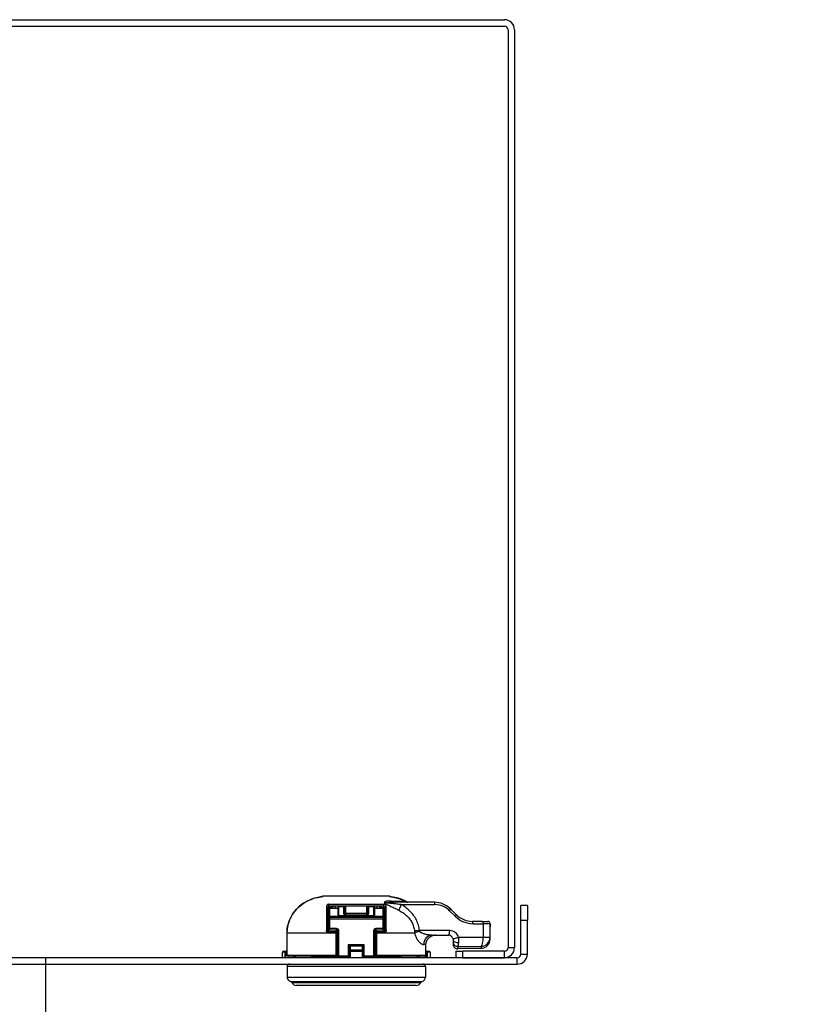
# Model space of a CAD drawing. Header units: inches. Extents: x 0 to 466, y -11 to 302.
# Tile 3 of 25: x 54 to 63, y 44 to 55. Entities that reach past the tile are written whole.
import ezdxf

# ---------------------------------------------------------------- set-up
doc = ezdxf.new("R2010")
doc.units = ezdxf.units.IN
doc.header["$LTSCALE"] = 27.900961
doc.header["$MEASUREMENT"] = 0
for name, color, linetype, lineweight in [('Symbols(ANSI)', 7, 'Continuous', 25), ('Visible Edges(ANSI)', 7, 'Continuous', 25), ('Visible Tangent Edges(ANSI)', 7, 'Continuous', 25)]:
    doc.layers.add(name, color=color, linetype=linetype, lineweight=lineweight)
doc.styles.add('Dimension-ANSI', font='arialbd.ttf')

# ---------------------------------------------------------------- blocks, each defined once
blk = doc.blocks.new('Datum Identifier4')
at = {"layer": 'Symbols(ANSI)', "color": 7, "linetype": 'Continuous', "lineweight": 25}
for p, q in [((1.93684, 1.4893), (1.93684, 1.58773)), ((1.93684, 1.4893), (1.93684, 1.47178)), ((1.93684, 1.47178), (1.93684, 1.28773))]:
    blk.add_line(p, q, dxfattribs=at)
at = {"layer": 'Symbols(ANSI)', "color": 7, "insert": (1.58646, 1.1637), "char_height": 0.12, "attachment_point": 7, "style": 'Dimension-ANSI'}
blk.add_mtext('BOTTOM', dxfattribs=at)

msp = doc.modelspace()

# ---------------------------------------------------------------- linework, layer by layer
at = {"layer": 'Visible Edges(ANSI)'}
for p, q in [((48.8205, 54.9671), (59.2591, 54.9671)), ((48.8205, 54.8937), (59.2591, 54.8937)), ((59.3005, 54.8524), (59.3005, 44.4138)), ((59.3738, 54.8524), (59.3738, 44.4138)), ((57.9503, 44.9989), (57.1961, 44.9989)), ((58.4624, 44.9293), (58.004, 44.9293)), ((57.252, 44.6246), (57.252, 44.8703)), ((57.2586, 44.8479), (57.2586, 44.7691)), ((57.882, 44.8834), (57.2652, 44.8834)), ((57.2717, 44.861), (57.3636, 44.861)), ((57.3636, 44.8834), (57.3636, 44.7884)), ((57.4423, 44.8124), (57.4423, 44.8834)), ((57.7048, 44.8834), (57.7048, 44.8124)), ((57.7836, 44.7884), (57.7836, 44.8834)), ((57.7836, 44.861), (57.8755, 44.861)), ((57.8886, 44.7691), (57.8886, 44.8479)), ((57.8952, 44.8703), (57.8952, 44.6246)), ((58.7113, 44.7891), (58.648, 44.8525)), ((59.5205, 44.8925), (59.4472, 44.8925)), ((59.4472, 44.7258), (59.4472, 44.8925)), ((59.5205, 44.8925), (59.5205, 44.7258)), ((57.2586, 44.7691), (57.2586, 44.7429)), ((57.2586, 44.7429), (57.2586, 44.6305)), ((57.8755, 44.756), (57.2717, 44.756)), ((57.3767, 44.7752), (57.7705, 44.7752)), ((57.8886, 44.7429), (57.8886, 44.7691)), ((57.8886, 44.6305), (57.8886, 44.7429)), ((59.0115, 44.7123), (58.8969, 44.7123)), ((59.0115, 44.7123), (59.0696, 44.7123)), ((59.4472, 44.3404), (59.4472, 44.7258)), ((59.5205, 44.3404), (59.5205, 44.7258)), ((56.7853, 44.5789), (56.7853, 44.3295)), ((57.2717, 44.6174), (57.3505, 44.6174)), ((57.357, 44.598), (57.357, 44.6077)), ((57.357, 44.5789), (57.357, 44.598)), ((57.357, 44.3295), (57.357, 44.5789)), ((57.3636, 44.6043), (57.3636, 44.3176)), ((57.7836, 44.3176), (57.7836, 44.6043)), ((57.7902, 44.6077), (57.7902, 44.598)), ((57.7902, 44.598), (57.7902, 44.5789)), ((57.7902, 44.5789), (57.7902, 44.3295)), ((57.7967, 44.6174), (57.8755, 44.6174)), ((59.0961, 44.5297), (59.0961, 44.6514)), ((58.4367, 44.5548), (58.6236, 44.5548)), ((58.6761, 44.5023), (58.6761, 44.4795)), ((58.6761, 44.4795), (58.6761, 44.4511)), ((59.0961, 44.5102), (59.0961, 44.5297)), ((56.7336, 44.2991), (56.7336, 44.3591)), ((56.746, 44.3722), (56.7731, 44.3736)), ((56.7853, 44.3743), (56.7731, 44.3736)), ((57.4948, 44.4183), (57.4948, 44.3733)), ((57.4948, 44.3733), (57.4948, 44.2991)), ((57.6523, 44.3733), (57.6523, 44.4183)), ((57.6523, 44.2991), (57.6523, 44.3733)), ((58.3671, 44.3295), (58.3671, 44.4498)), ((58.374, 44.3736), (58.3671, 44.374)), ((58.374, 44.3736), (58.4012, 44.3722)), ((58.4136, 44.3591), (58.4136, 44.2991)), ((58.7071, 44.3724), (58.7871, 44.3724)), ((58.7071, 44.3724), (58.7071, 44.2991)), ((58.9937, 44.4052), (58.7299, 44.3986)), ((59.2591, 44.3724), (58.7871, 44.3724)), ((59.4058, 44.2991), (48.6738, 44.2991)), ((57.3439, 44.3164), (56.7985, 44.3164)), ((57.0617, 44.3045), (57.4817, 44.3045)), ((57.3439, 44.3164), (57.3635, 44.3164)), ((57.6655, 44.3045), (58.0855, 44.3045)), ((57.7837, 44.3164), (57.8033, 44.3164)), ((58.3532, 44.3164), (57.8033, 44.3164)), ((58.7871, 44.2991), (59.2591, 44.2991)), ((48.6738, 44.2257), (59.4058, 44.2257)), ((56.7861, 44.1995), (56.7861, 44.0787)), ((58.3611, 44.1995), (58.3611, 44.0787)), ((58.2572, 43.9842), (56.89, 43.9842))]:
    msp.add_line(p, q, dxfattribs=at)
at = {"layer": 'Visible Edges(ANSI)', "flags": 128}
for points in [[(57.1554, 44.9895), (57.1189, 44.9818), (57.0829, 44.9714), (57.0478, 44.9583), (57.0138, 44.9425), (56.9812, 44.924), (56.9501, 44.9027), (56.921, 44.8788), (56.8942, 44.8525), (56.8697, 44.8238), (56.848, 44.7928), (56.8292, 44.76), (56.8136, 44.7258), (56.8013, 44.6902), (56.7925, 44.6537), (56.7871, 44.6165), (56.7853, 44.5789)], [(57.1554, 44.9895), (57.1617, 44.9907), (57.1679, 44.9918), (57.1738, 44.993), (57.1791, 44.994), (57.1838, 44.9949), (57.1876, 44.9957), (57.1903, 44.9963), (57.1915, 44.9966)], [(57.1879, 44.9957), (57.1818, 44.9945), (57.174, 44.993), (57.165, 44.9913), (57.1554, 44.9895)], [(57.9551, 44.9966), (57.9563, 44.9963), (57.9591, 44.9957), (57.963, 44.9949), (57.9678, 44.994), (57.9732, 44.9929), (57.9792, 44.9918), (57.9855, 44.9906), (57.992, 44.9894)], [(58.1568, 44.9294), (58.1376, 44.9401), (58.1178, 44.95), (58.077, 44.9668), (58.0348, 44.98), (57.992, 44.9894)], [(58.1578, 44.9293), (58.149, 44.9303), (58.1408, 44.9331)], [(57.252, 44.8703), (57.2521, 44.871), (57.2521, 44.8716), (57.2522, 44.8723), (57.2523, 44.873), (57.2525, 44.8737), (57.2527, 44.8744), (57.2529, 44.8751), (57.2532, 44.8758), (57.2536, 44.8765), (57.254, 44.8772), (57.2544, 44.8778), (57.2549, 44.8785), (57.2555, 44.8792), (57.2561, 44.8798), (57.2568, 44.8804), (57.2576, 44.881), (57.2585, 44.8816), (57.2594, 44.8821), (57.2603, 44.8825), (57.2613, 44.8828), (57.2623, 44.8831), (57.2633, 44.8833), (57.2642, 44.8834), (57.2652, 44.8834)], [(57.882, 44.8834), (57.883, 44.8834), (57.8839, 44.8833), (57.8849, 44.8831), (57.8859, 44.8828), (57.8869, 44.8825), (57.8878, 44.8821), (57.8887, 44.8816), (57.8896, 44.881), (57.8903, 44.8804), (57.8911, 44.8798), (57.8917, 44.8792), (57.8923, 44.8785), (57.8928, 44.8778), (57.8932, 44.8772), (57.8936, 44.8765), (57.8939, 44.8758), (57.8942, 44.8751), (57.8945, 44.8744), (57.8947, 44.8737), (57.8949, 44.873), (57.895, 44.8723), (57.8951, 44.8716), (57.8951, 44.871), (57.8952, 44.8703)], [(57.4555, 44.7691), (57.4559, 44.7686), (57.4564, 44.7681), (57.4569, 44.7676), (57.4574, 44.7671), (57.4579, 44.7666), (57.4584, 44.7661), (57.4589, 44.7656), (57.4594, 44.7651), (57.4599, 44.7645), (57.4604, 44.764), (57.4608, 44.7634), (57.4613, 44.7629), (57.4618, 44.7623), (57.4622, 44.7618), (57.4627, 44.7612), (57.4631, 44.7606), (57.4636, 44.7601), (57.464, 44.7595), (57.4644, 44.7589), (57.4648, 44.7583), (57.4651, 44.7577), (57.4655, 44.7572), (57.4658, 44.7566), (57.4661, 44.756)], [(57.6811, 44.756), (57.6814, 44.7566), (57.6817, 44.7572), (57.6821, 44.7577), (57.6824, 44.7583), (57.6828, 44.7589), (57.6832, 44.7595), (57.6836, 44.7601), (57.6841, 44.7606), (57.6845, 44.7612), (57.685, 44.7618), (57.6854, 44.7623), (57.6859, 44.7629), (57.6864, 44.7634), (57.6868, 44.764), (57.6873, 44.7645), (57.6878, 44.7651), (57.6883, 44.7656), (57.6888, 44.7661), (57.6893, 44.7666), (57.6898, 44.7671), (57.6903, 44.7676), (57.6908, 44.7681), (57.6912, 44.7686), (57.6917, 44.7691)], [(59.0961, 44.6514), (59.096, 44.6687), (59.0959, 44.686)], [(58.3671, 44.4498), (58.3672, 44.4543), (58.3676, 44.459), (58.3682, 44.4637), (58.369, 44.4685), (58.37, 44.4732), (58.3712, 44.4779), (58.3727, 44.4824), (58.3742, 44.4868), (58.376, 44.4909), (58.378, 44.4951), (58.3803, 44.4992), (58.3828, 44.5033), (58.3855, 44.5074), (58.3883, 44.5113), (58.3913, 44.5151), (58.3944, 44.5187), (58.3975, 44.522), (58.4008, 44.5251), (58.4043, 44.5282), (58.408, 44.5312), (58.4119, 44.534), (58.4159, 44.5367), (58.42, 44.5393), (58.4242, 44.5416)], [(58.4814, 44.5548), (58.4787, 44.5547), (58.476, 44.5546), (58.4733, 44.5545), (58.4706, 44.5543), (58.468, 44.5541), (58.4654, 44.5538), (58.4628, 44.5535), (58.4603, 44.5531), (58.4577, 44.5527), (58.4553, 44.5522), (58.4528, 44.5517), (58.4504, 44.5512), (58.448, 44.5506), (58.4457, 44.55), (58.4434, 44.5493), (58.4412, 44.5486), (58.439, 44.5479), (58.4368, 44.5472), (58.4347, 44.5464), (58.4326, 44.5455), (58.4304, 44.5446), (58.4283, 44.5437), (58.4263, 44.5427), (58.4242, 44.5416)], [(58.6741, 44.5165), (58.6743, 44.5159), (58.6745, 44.5153), (58.6746, 44.5147), (58.6748, 44.514), (58.6749, 44.5134), (58.675, 44.5128), (58.6752, 44.5122), (58.6753, 44.5116), (58.6754, 44.511), (58.6755, 44.5103), (58.6756, 44.5097), (58.6756, 44.5091), (58.6757, 44.5085), (58.6758, 44.5079), (58.6759, 44.5073), (58.6759, 44.5068), (58.676, 44.5062), (58.676, 44.5056), (58.676, 44.505), (58.6761, 44.5044), (58.6761, 44.5039), (58.6761, 44.5033), (58.6761, 44.5028), (58.6761, 44.5023)], [(56.7853, 44.3295), (56.7865, 44.3241), (56.7896, 44.3198), (56.7938, 44.3172), (56.7985, 44.3164)], [(56.8967, 44.3164), (56.8883, 44.3152), (56.8806, 44.3117), (56.8744, 44.3061), (56.8703, 44.2991)], [(58.2769, 44.2991), (58.2728, 44.3061), (58.2666, 44.3117), (58.2589, 44.3152), (58.2505, 44.3164)], [(58.3532, 44.3164), (58.354, 44.3164), (58.3549, 44.3165), (58.3558, 44.3167), (58.3567, 44.3168), (58.3576, 44.3171), (58.3584, 44.3174), (58.3592, 44.3177), (58.36, 44.3181), (58.3607, 44.3185), (58.3615, 44.319), (58.3622, 44.3196), (58.3629, 44.3201), (58.3635, 44.3207), (58.3641, 44.3214), (58.3646, 44.3221), (58.3651, 44.3228), (58.3656, 44.3236), (58.366, 44.3244), (58.3663, 44.3252), (58.3666, 44.326), (58.3668, 44.3269), (58.367, 44.3278), (58.3671, 44.3287), (58.3671, 44.3295)]]:
    msp.add_lwpolyline(points, dxfattribs=at)
at = {"layer": 'Visible Edges(ANSI)'}
for centre, radius, start, end in [((59.2591, 54.8524), 0.1147, 0, 90), ((59.2591, 54.8524), 0.0413, 0, 90), ((57.1961, 44.9866), 0.0123, 90, 131.93026), ((57.9503, 44.9858), 0.0131, 49.49726, 90), ((58.4624, 44.6668), 0.2625, 45, 90), ((57.2717, 44.8479), 0.0131, 90, 180), ((57.8755, 44.8479), 0.0131, 0, 90), ((57.2717, 44.7429), 0.0131, 90, 180), ((57.3767, 44.7884), 0.0131, 180, 270), ((57.7705, 44.7884), 0.0131, 270, 0), ((57.8755, 44.7429), 0.0131, 0, 90), ((58.8969, 44.9748), 0.2625, 225, 270), ((59.0696, 44.686), 0.0263, 0, 90), ((57.2717, 44.6305), 0.0131, 180, 270), ((57.3505, 44.6043), 0.0131, 0, 90), ((57.7967, 44.6043), 0.0131, 90, 180), ((57.8755, 44.6305), 0.0131, 270, 0), ((58.6236, 44.5023), 0.0525, 15.74524, 90), ((58.9911, 44.5102), 0.105, 271.4321, 0), ((56.7467, 44.3591), 0.0131, 93, 180), ((58.4005, 44.3591), 0.0131, 0, 87), ((58.7286, 44.4511), 0.0525, 180, 271.4321), ((59.2591, 44.4138), 0.1147, 270, 0), ((59.2591, 44.4138), 0.0413, 270, 0), ((57.0617, 44.2914), 0.0131, 90, 143.98479), ((57.3439, 44.3295), 0.0131, 270, 0), ((57.3505, 44.3176), 0.0131, 270, 0), ((57.4817, 44.3176), 0.0131, 270, 0), ((57.6655, 44.3176), 0.0131, 180, 270), ((57.7967, 44.3176), 0.0131, 180, 270), ((57.8033, 44.3295), 0.0131, 180, 270), ((58.0855, 44.2914), 0.0131, 36.01521, 90), ((59.4058, 44.3404), 0.1147, 270, 0), ((59.4058, 44.3404), 0.0413, 270, 0), ((56.8123, 44.1995), 0.0263, 90, 180), ((58.3348, 44.1995), 0.0263, 0, 90), ((56.8386, 44.0787), 0.0525, 180, 255.70646), ((56.8192, 44.0024), 0.0263, 25.8305, 75.70646), ((56.89, 44.0367), 0.0525, 205.8305, 270), ((58.2572, 44.0367), 0.0525, 270, 334.1695), ((58.328, 44.0024), 0.0263, 104.29354, 154.1695), ((58.3086, 44.0787), 0.0525, 284.29354, 0)]:
    msp.add_arc(centre, radius, start, end, dxfattribs=at)
at = {"layer": 'Visible Tangent Edges(ANSI)'}
for p, q in [((57.1554, 44.9895), (57.1554, 44.9895)), ((57.2614, 44.9068), (57.8858, 44.9068)), ((57.971, 44.9433), (58.1238, 44.9433)), ((57.992, 44.9893), (57.992, 44.9894)), ((57.252, 44.8703), (57.2652, 44.8703)), ((57.2652, 44.8703), (57.2652, 44.8834)), ((57.2652, 44.8703), (57.2901, 44.8703)), ((57.2652, 44.8592), (57.2652, 44.8703)), ((57.2717, 44.7691), (57.2717, 44.861)), ((57.2901, 44.8703), (57.2901, 44.8834)), ((57.3767, 44.8834), (57.3767, 44.8799)), ((57.3767, 44.7764), (57.3767, 44.8799)), ((57.3767, 44.8799), (57.4292, 44.8799)), ((57.4292, 44.8799), (57.4292, 44.8834)), ((57.4292, 44.8799), (57.4292, 44.8005)), ((57.4555, 44.8004), (57.4555, 44.8834)), ((57.4555, 44.7885), (57.4555, 44.8004)), ((57.6917, 44.8004), (57.4555, 44.8004)), ((57.6917, 44.8834), (57.6917, 44.8004)), ((57.6917, 44.8004), (57.6917, 44.7885)), ((57.718, 44.8834), (57.718, 44.8799)), ((57.718, 44.8005), (57.718, 44.8799)), ((57.718, 44.8799), (57.7705, 44.8799)), ((57.7705, 44.8799), (57.7705, 44.8834)), ((57.7705, 44.8799), (57.7705, 44.7764)), ((57.8571, 44.8834), (57.8571, 44.8703)), ((57.8571, 44.8703), (57.882, 44.8703)), ((57.8755, 44.861), (57.8755, 44.7691)), ((57.882, 44.8834), (57.882, 44.8703)), ((57.882, 44.8703), (57.8952, 44.8703)), ((57.882, 44.8703), (57.882, 44.8592)), ((58.086, 44.9031), (58.4692, 44.9031)), ((58.6362, 44.8339), (58.6995, 44.7706)), ((57.2717, 44.7691), (57.2586, 44.7691)), ((57.2717, 44.7429), (57.2586, 44.7429)), ((57.4555, 44.7691), (57.2717, 44.7691)), ((57.2717, 44.756), (57.2717, 44.7691)), ((57.2717, 44.7429), (57.2717, 44.756)), ((57.2717, 44.7429), (57.8755, 44.7429)), ((57.2717, 44.6305), (57.2717, 44.7429)), ((57.3767, 44.7764), (57.3767, 44.7752)), ((57.7705, 44.7764), (57.3767, 44.7764)), ((57.4555, 44.7885), (57.6917, 44.7885)), ((57.4555, 44.7691), (57.4555, 44.756)), ((57.6917, 44.756), (57.6917, 44.7691)), ((57.8755, 44.7691), (57.6917, 44.7691)), ((57.7705, 44.7752), (57.7705, 44.7764)), ((57.8755, 44.7691), (57.8886, 44.7691)), ((57.8755, 44.7691), (57.8755, 44.756)), ((57.8755, 44.756), (57.8755, 44.7429)), ((57.8886, 44.7429), (57.8755, 44.7429)), ((57.8755, 44.7429), (57.8755, 44.6305)), ((58.9037, 44.686), (59.0183, 44.686)), ((59.0183, 44.686), (59.0183, 44.5297)), ((59.0958, 44.686), (59.0183, 44.686)), ((59.0958, 44.686), (59.0959, 44.686)), ((59.4472, 44.7258), (59.5205, 44.7258)), ((56.7861, 44.5789), (56.7853, 44.5789)), ((56.7861, 44.3295), (56.7861, 44.5789)), ((57.3403, 44.5789), (56.7861, 44.5789)), ((57.2336, 44.5989), (57.2336, 44.6113)), ((57.2586, 44.6339), (57.252, 44.6339)), ((57.2586, 44.6305), (57.2717, 44.6305)), ((57.3439, 44.6111), (57.2621, 44.6113)), ((57.2652, 44.6114), (57.2652, 44.6191)), ((57.3505, 44.6305), (57.2717, 44.6305)), ((57.2717, 44.6174), (57.2717, 44.6305)), ((57.3403, 44.5986), (57.3403, 44.5789)), ((57.3403, 44.5789), (57.3403, 44.3295)), ((57.357, 44.5789), (57.3403, 44.5789)), ((57.3439, 44.6174), (57.3439, 44.6111)), ((57.3505, 44.6305), (57.3505, 44.6174)), ((57.357, 44.6077), (57.3599, 44.6134)), ((57.3767, 44.6043), (57.3636, 44.6043)), ((57.3767, 44.3176), (57.3767, 44.6043)), ((57.7705, 44.6043), (57.7705, 44.3176)), ((57.7836, 44.6043), (57.7705, 44.6043)), ((57.7873, 44.6134), (57.7902, 44.6077)), ((57.8069, 44.5789), (57.7902, 44.5789)), ((57.8755, 44.6305), (57.7967, 44.6305)), ((57.7967, 44.6174), (57.7967, 44.6305)), ((57.8033, 44.6111), (57.8033, 44.6174)), ((57.8851, 44.6113), (57.8033, 44.6111)), ((57.8069, 44.5789), (57.8069, 44.5986)), ((58.2397, 44.5789), (57.8069, 44.5789)), ((57.8069, 44.3295), (57.8069, 44.5789)), ((57.8755, 44.6305), (57.8755, 44.6174)), ((57.8755, 44.6305), (57.8886, 44.6305)), ((57.882, 44.6191), (57.882, 44.6114)), ((57.8952, 44.6339), (57.8886, 44.6339)), ((57.9136, 44.6113), (57.9136, 44.5989)), ((58.6372, 44.6073), (58.292, 44.6073)), ((59.0961, 44.5297), (59.0183, 44.5297)), ((56.7611, 44.3605), (56.7336, 44.3591)), ((56.7611, 44.3605), (56.7611, 44.2991)), ((56.7738, 44.3605), (56.7611, 44.3605)), ((56.7738, 44.3605), (56.7731, 44.3736)), ((56.7738, 44.3605), (56.7853, 44.3611)), ((56.7738, 44.2991), (56.7738, 44.3605)), ((57.507, 44.433), (57.4817, 44.4456)), ((57.4817, 44.4456), (57.4943, 44.4204)), ((57.6655, 44.4456), (57.4817, 44.4456)), ((57.4817, 44.4456), (57.4817, 44.3176)), ((57.4948, 44.3733), (57.508, 44.3733)), ((57.507, 44.433), (57.6402, 44.433)), ((57.508, 44.3859), (57.508, 44.4309)), ((57.508, 44.3859), (57.508, 44.3733)), ((57.6392, 44.3859), (57.508, 44.3859)), ((57.508, 44.2991), (57.508, 44.3733)), ((57.508, 44.3733), (57.6392, 44.3733)), ((57.6392, 44.4309), (57.6392, 44.3859)), ((57.6392, 44.3733), (57.6392, 44.3859)), ((57.6392, 44.3733), (57.6392, 44.2991)), ((57.6392, 44.3733), (57.6523, 44.3733)), ((57.6655, 44.4456), (57.6402, 44.433)), ((57.6529, 44.4204), (57.6655, 44.4456)), ((57.6655, 44.3176), (57.6655, 44.4456)), ((58.3671, 44.4498), (58.3408, 44.4498)), ((58.3671, 44.3609), (58.3734, 44.3605)), ((58.374, 44.3736), (58.3734, 44.3605)), ((58.3734, 44.3605), (58.3734, 44.2991)), ((58.3861, 44.3605), (58.3734, 44.3605)), ((58.3861, 44.2991), (58.3861, 44.3605)), ((58.4136, 44.3591), (58.3861, 44.3605)), ((58.7299, 44.3986), (58.7314, 44.4282)), ((58.7871, 44.2991), (58.7871, 44.3724)), ((58.9966, 44.4272), (58.9937, 44.4052)), ((59.2591, 44.2991), (59.2591, 44.3724)), ((59.3005, 44.4138), (59.3738, 44.4138)), ((56.7861, 44.3295), (56.7853, 44.3295)), ((56.7861, 44.3295), (57.3403, 44.3295)), ((57.3403, 44.3295), (57.357, 44.3295)), ((57.3636, 44.3295), (57.357, 44.3295)), ((57.3646, 44.3176), (57.3636, 44.3176)), ((57.3767, 44.3176), (57.3646, 44.3176)), ((57.4817, 44.3176), (57.3767, 44.3176)), ((57.3767, 44.3176), (57.3767, 44.3045)), ((57.4817, 44.3045), (57.4817, 44.3176)), ((57.4948, 44.3176), (57.4817, 44.3176)), ((57.6655, 44.3176), (57.6523, 44.3176)), ((57.7705, 44.3176), (57.6655, 44.3176)), ((57.6655, 44.3176), (57.6655, 44.3045)), ((57.7705, 44.3045), (57.7705, 44.3176)), ((57.7825, 44.3176), (57.7705, 44.3176)), ((57.7836, 44.3176), (57.7825, 44.3176)), ((57.7902, 44.3295), (57.7836, 44.3295)), ((57.7902, 44.3295), (57.8069, 44.3295)), ((57.8069, 44.3295), (58.3671, 44.3295)), ((59.4058, 44.2257), (59.4058, 44.2991)), ((59.4472, 44.3404), (59.5205, 44.3404)), ((58.3611, 44.1995), (56.7861, 44.1995)), ((56.7861, 44.0787), (58.3611, 44.0787)), ((56.8256, 44.0279), (58.3216, 44.0279)), ((58.3044, 44.0139), (56.8428, 44.0139))]:
    msp.add_line(p, q, dxfattribs=at)
at = {"layer": 'Visible Tangent Edges(ANSI)', "flags": 128}
for points in [[(56.7861, 44.5789), (56.7869, 44.6039), (56.7893, 44.6287), (56.7932, 44.6534), (56.7988, 44.6778), (56.8058, 44.7018), (56.8143, 44.7254), (56.8243, 44.7484), (56.8357, 44.7708), (56.8485, 44.7925), (56.8627, 44.8133), (56.878, 44.8331), (56.8945, 44.852), (56.9122, 44.8699), (56.9308, 44.8866), (56.9504, 44.9023), (56.9708, 44.9168), (56.9921, 44.9302), (57.014, 44.9422), (57.0364, 44.9531), (57.0595, 44.9627), (57.083, 44.9712), (57.1069, 44.9784), (57.131, 44.9845), (57.1554, 44.9895)], [(57.1554, 44.9895), (57.158, 44.9899), (57.1605, 44.9904), (57.163, 44.9909), (57.1655, 44.9913), (57.168, 44.9918), (57.1704, 44.9922), (57.1728, 44.9927), (57.1751, 44.9931), (57.1773, 44.9936), (57.1794, 44.994), (57.1814, 44.9944), (57.1833, 44.9947), (57.1851, 44.9951), (57.1867, 44.9954), (57.1883, 44.9957), (57.1897, 44.996), (57.1909, 44.9963), (57.1921, 44.9965), (57.193, 44.9968), (57.1938, 44.997), (57.1944, 44.9971), (57.1949, 44.9973), (57.1952, 44.9975), (57.1953, 44.9976)], [(57.1953, 44.9976), (57.1953, 44.9977), (57.1954, 44.9978), (57.1954, 44.9979), (57.1954, 44.998), (57.1955, 44.9981), (57.1955, 44.9982), (57.1955, 44.9983), (57.1956, 44.9984), (57.1956, 44.9984), (57.1957, 44.9985), (57.1957, 44.9986), (57.1957, 44.9986), (57.1958, 44.9987), (57.1958, 44.9987), (57.1958, 44.9987), (57.1959, 44.9988), (57.1959, 44.9988), (57.1959, 44.9988), (57.196, 44.9989), (57.196, 44.9989), (57.196, 44.9989), (57.1961, 44.9989), (57.1961, 44.9989), (57.1961, 44.9989)], [(57.2614, 44.9068), (57.2595, 44.9067), (57.2575, 44.9065), (57.2555, 44.9061), (57.2535, 44.9056), (57.2515, 44.9048), (57.2496, 44.904), (57.2478, 44.903), (57.2461, 44.9019), (57.2445, 44.9006), (57.2431, 44.8994), (57.2418, 44.8981), (57.2406, 44.8967), (57.2396, 44.8953), (57.2386, 44.8939), (57.2378, 44.8925), (57.2371, 44.891), (57.2365, 44.8896), (57.236, 44.8882), (57.2355, 44.8868), (57.2352, 44.8853), (57.2349, 44.8839), (57.2347, 44.8825), (57.2346, 44.8811), (57.2346, 44.8797)], [(57.9126, 44.8797), (57.9126, 44.8811), (57.9125, 44.8825), (57.9123, 44.8839), (57.912, 44.8853), (57.9117, 44.8868), (57.9112, 44.8882), (57.9107, 44.8896), (57.9101, 44.891), (57.9094, 44.8925), (57.9086, 44.8939), (57.9076, 44.8953), (57.9066, 44.8967), (57.9054, 44.8981), (57.9041, 44.8994), (57.9027, 44.9006), (57.9011, 44.9019), (57.8994, 44.903), (57.8976, 44.904), (57.8956, 44.9048), (57.8937, 44.9056), (57.8916, 44.9061), (57.8896, 44.9065), (57.8877, 44.9067), (57.8858, 44.9068)], [(57.971, 44.9433), (57.9603, 44.9431), (57.9496, 44.9428), (57.9383, 44.9424), (57.9268, 44.9417), (57.916, 44.9405), (57.9067, 44.9385), (57.8995, 44.9354), (57.8953, 44.9309), (57.8949, 44.925), (57.8989, 44.9189), (57.9066, 44.9128), (57.9169, 44.9067), (57.9292, 44.9007), (57.9424, 44.8948), (57.9558, 44.889), (57.9684, 44.8833), (57.98, 44.8778), (57.9916, 44.8723), (58.0031, 44.8667), (58.0146, 44.861), (58.026, 44.8554), (58.0373, 44.8497), (58.0485, 44.844), (58.0596, 44.8383)], [(58.086, 44.9031), (58.0733, 44.9045), (58.0605, 44.906), (58.0478, 44.9074), (58.035, 44.9088), (58.0222, 44.9102), (58.0095, 44.9116), (57.9968, 44.913), (57.9841, 44.9144), (57.9704, 44.9158), (57.9561, 44.9172), (57.942, 44.9187), (57.9292, 44.9202), (57.9187, 44.9217), (57.9116, 44.9233), (57.9087, 44.9248), (57.9109, 44.9263), (57.9171, 44.9274), (57.9264, 44.9281), (57.938, 44.9287), (57.9511, 44.929), (57.9648, 44.9291), (57.9783, 44.9292), (57.9912, 44.9293), (58.004, 44.9293)], [(57.9503, 44.9989), (57.9503, 44.9989), (57.9504, 44.9989), (57.9504, 44.9989), (57.9504, 44.9989), (57.9505, 44.9989), (57.9505, 44.9988), (57.9505, 44.9988), (57.9506, 44.9988), (57.9506, 44.9987), (57.9506, 44.9987), (57.9507, 44.9987), (57.9507, 44.9986), (57.9507, 44.9986), (57.9508, 44.9985), (57.9508, 44.9984), (57.9508, 44.9984), (57.9509, 44.9983), (57.9509, 44.9982), (57.951, 44.9981), (57.951, 44.998), (57.951, 44.998), (57.9511, 44.9978), (57.9511, 44.9977), (57.9511, 44.9976)], [(57.9511, 44.9976), (57.9513, 44.9975), (57.9516, 44.9974), (57.952, 44.9972), (57.9527, 44.997), (57.9535, 44.9968), (57.9545, 44.9966), (57.9556, 44.9963), (57.9569, 44.996), (57.9583, 44.9958), (57.9599, 44.9954), (57.9616, 44.9951), (57.9635, 44.9947), (57.9654, 44.9943), (57.9675, 44.9939), (57.9696, 44.9935), (57.9719, 44.9931), (57.9742, 44.9926), (57.9766, 44.9922), (57.979, 44.9917), (57.9816, 44.9912), (57.9841, 44.9908), (57.9867, 44.9903), (57.9893, 44.9898), (57.992, 44.9893)], [(57.992, 44.9893), (57.9991, 44.988), (58.0062, 44.9866), (58.0133, 44.985), (58.0204, 44.9834), (58.0275, 44.9817), (58.0346, 44.9798), (58.0417, 44.9779), (58.0487, 44.9759), (58.0557, 44.9738), (58.0627, 44.9715), (58.0696, 44.9692), (58.0765, 44.9667), (58.0834, 44.9642), (58.0903, 44.9615), (58.0971, 44.9588), (58.1038, 44.9559), (58.1105, 44.953), (58.1172, 44.9499), (58.1238, 44.9467), (58.1303, 44.9435), (58.1368, 44.9401), (58.1433, 44.9366), (58.1496, 44.9331), (58.1559, 44.9294)], [(58.1238, 44.9433), (58.1251, 44.9427), (58.1264, 44.9422), (58.1277, 44.9416), (58.129, 44.9411), (58.1303, 44.9406), (58.1316, 44.94), (58.1329, 44.9394), (58.1341, 44.9389), (58.1354, 44.9383), (58.1367, 44.9378), (58.138, 44.9372), (58.1393, 44.9366), (58.1405, 44.936), (58.1418, 44.9355), (58.1431, 44.9349), (58.1444, 44.9343), (58.1456, 44.9337), (58.1469, 44.9331), (58.1482, 44.9325), (58.1494, 44.9319), (58.1507, 44.9313), (58.1519, 44.9307), (58.1532, 44.9301), (58.1545, 44.9295)], [(58.1408, 44.9331), (58.14, 44.9335), (58.1393, 44.9338), (58.1386, 44.9342), (58.1378, 44.9345), (58.1371, 44.9349), (58.1364, 44.9353), (58.1357, 44.9357), (58.1349, 44.9361), (58.1342, 44.9365), (58.1335, 44.9369), (58.1328, 44.9373), (58.1321, 44.9377), (58.1314, 44.9381), (58.1307, 44.9386), (58.13, 44.939), (58.1293, 44.9394), (58.1286, 44.9399), (58.1279, 44.9404), (58.1272, 44.9408), (58.1265, 44.9413), (58.1258, 44.9418), (58.1252, 44.9423), (58.1245, 44.9428), (58.1238, 44.9433)], [(58.1238, 44.9433), (58.125, 44.9422), (58.1263, 44.9411), (58.1275, 44.9401), (58.1288, 44.9391), (58.1301, 44.9382), (58.1314, 44.9373), (58.1327, 44.9365), (58.1341, 44.9357), (58.1354, 44.9349), (58.1368, 44.9342), (58.1382, 44.9335), (58.1396, 44.9329), (58.1411, 44.9324), (58.1425, 44.9318), (58.144, 44.9314), (58.1454, 44.931), (58.1469, 44.9306), (58.1485, 44.9303), (58.15, 44.93), (58.1515, 44.9297), (58.1531, 44.9296), (58.1547, 44.9294), (58.1562, 44.9294), (58.1578, 44.9293)], [(57.2346, 44.8797), (57.2345, 44.8712), (57.2344, 44.8623), (57.2343, 44.8532), (57.2343, 44.8438), (57.2342, 44.8341), (57.2342, 44.8241), (57.2341, 44.8139), (57.234, 44.8034), (57.234, 44.7927), (57.234, 44.7817), (57.2339, 44.7706), (57.2339, 44.7592), (57.2338, 44.7477), (57.2338, 44.736), (57.2338, 44.7241), (57.2337, 44.712), (57.2337, 44.6998), (57.2337, 44.6874), (57.2337, 44.675), (57.2337, 44.6624), (57.2336, 44.6497), (57.2336, 44.6369), (57.2336, 44.6241), (57.2336, 44.6113)], [(57.2901, 44.8703), (57.2912, 44.8703), (57.2924, 44.8704), (57.2935, 44.8705), (57.2947, 44.8707), (57.2958, 44.8709), (57.2969, 44.8712), (57.298, 44.8715), (57.2991, 44.8719), (57.3001, 44.8723), (57.3012, 44.8727), (57.3022, 44.8732), (57.3032, 44.8738), (57.3042, 44.8744), (57.3052, 44.875), (57.3061, 44.8757), (57.307, 44.8764), (57.3078, 44.8772), (57.3087, 44.878), (57.3094, 44.8788), (57.3102, 44.8796), (57.3109, 44.8805), (57.3116, 44.8815), (57.3122, 44.8824), (57.3128, 44.8834)], [(57.8344, 44.8834), (57.835, 44.8824), (57.8356, 44.8815), (57.8363, 44.8805), (57.837, 44.8797), (57.8377, 44.8788), (57.8385, 44.878), (57.8394, 44.8772), (57.8402, 44.8764), (57.8411, 44.8757), (57.842, 44.875), (57.843, 44.8744), (57.844, 44.8738), (57.845, 44.8732), (57.846, 44.8727), (57.8471, 44.8723), (57.8481, 44.8719), (57.8492, 44.8715), (57.8503, 44.8712), (57.8514, 44.8709), (57.8525, 44.8707), (57.8537, 44.8705), (57.8548, 44.8704), (57.856, 44.8703), (57.8571, 44.8703)], [(57.9136, 44.6113), (57.9136, 44.6241), (57.9136, 44.6369), (57.9136, 44.6496), (57.9135, 44.6622), (57.9135, 44.6747), (57.9135, 44.6871), (57.9135, 44.6995), (57.9135, 44.7117), (57.9134, 44.7237), (57.9134, 44.7356), (57.9134, 44.7474), (57.9133, 44.759), (57.9133, 44.7703), (57.9132, 44.7815), (57.9132, 44.7925), (57.9131, 44.8033), (57.9131, 44.8138), (57.913, 44.824), (57.913, 44.834), (57.9129, 44.8438), (57.9129, 44.8532), (57.9128, 44.8623), (57.9127, 44.8712), (57.9126, 44.8797)], [(58.0596, 44.8383), (58.0712, 44.832), (58.0825, 44.8255), (58.0936, 44.8186), (58.1045, 44.8114), (58.115, 44.8038), (58.1253, 44.7959), (58.1353, 44.7877), (58.1449, 44.7791), (58.1542, 44.7702), (58.1631, 44.7609), (58.1716, 44.7512), (58.1797, 44.7412), (58.1874, 44.731), (58.1946, 44.7204), (58.2013, 44.7095), (58.2075, 44.6984), (58.2131, 44.687), (58.2182, 44.6754), (58.2227, 44.6635), (58.2267, 44.6514), (58.2301, 44.6391), (58.2328, 44.6266), (58.2349, 44.6141), (58.2364, 44.6016)], [(58.292, 44.6073), (58.2903, 44.6229), (58.2878, 44.6386), (58.2845, 44.6541), (58.2806, 44.6695), (58.2759, 44.6846), (58.2705, 44.6995), (58.2645, 44.7141), (58.2578, 44.7283), (58.2506, 44.7422), (58.2427, 44.7557), (58.2342, 44.769), (58.2253, 44.7818), (58.2158, 44.7943), (58.2058, 44.8064), (58.1954, 44.818), (58.1846, 44.8291), (58.1733, 44.8399), (58.1618, 44.8502), (58.1498, 44.8601), (58.1376, 44.8695), (58.1251, 44.8785), (58.1123, 44.8872), (58.0992, 44.8953), (58.086, 44.9031)], [(59.0958, 44.686), (59.0958, 44.6845), (59.0958, 44.6831), (59.0958, 44.6816), (59.0958, 44.6801), (59.0958, 44.6787), (59.0958, 44.6772), (59.0958, 44.6757), (59.0958, 44.6743), (59.0959, 44.6728), (59.0959, 44.6713), (59.0959, 44.6699), (59.0959, 44.6684), (59.0959, 44.667), (59.096, 44.6655), (59.096, 44.6641), (59.096, 44.6626), (59.096, 44.6612), (59.096, 44.6598), (59.0961, 44.6584), (59.0961, 44.657), (59.0961, 44.6556), (59.0961, 44.6542), (59.0961, 44.6528), (59.0961, 44.6514)], [(57.2505, 44.6237), (57.25, 44.6235), (57.2495, 44.6232), (57.2488, 44.6228), (57.2482, 44.6222), (57.2475, 44.6215), (57.2468, 44.6207), (57.2461, 44.6199), (57.2453, 44.619), (57.2446, 44.618), (57.2438, 44.6169), (57.2431, 44.6158), (57.2423, 44.6147), (57.2415, 44.6135), (57.2408, 44.6122), (57.24, 44.611), (57.2392, 44.6097), (57.2385, 44.6084), (57.2378, 44.6071), (57.237, 44.6058), (57.2363, 44.6044), (57.2356, 44.603), (57.2349, 44.6017), (57.2343, 44.6003), (57.2336, 44.5989)], [(57.2336, 44.5989), (57.2349, 44.5996), (57.2362, 44.6004), (57.2375, 44.6011), (57.2388, 44.6018), (57.2401, 44.6025), (57.2414, 44.6032), (57.2428, 44.6038), (57.2441, 44.6045), (57.2454, 44.6052), (57.2468, 44.6058), (57.2481, 44.6064), (57.2494, 44.607), (57.2507, 44.6076), (57.252, 44.6082), (57.2533, 44.6087), (57.2545, 44.6092), (57.2557, 44.6096), (57.2568, 44.6101), (57.2579, 44.6104), (57.259, 44.6107), (57.2599, 44.611), (57.2607, 44.6112), (57.2615, 44.6113), (57.2621, 44.6113)], [(57.2336, 44.5989), (57.2379, 44.5989), (57.2423, 44.5989), (57.2467, 44.5989), (57.2511, 44.5989), (57.2554, 44.5988), (57.2598, 44.5988), (57.2642, 44.5988), (57.2687, 44.5988), (57.2731, 44.5988), (57.2775, 44.5988), (57.2819, 44.5988), (57.2864, 44.5987), (57.2908, 44.5987), (57.2953, 44.5987), (57.2998, 44.5987), (57.3042, 44.5987), (57.3087, 44.5987), (57.3132, 44.5987), (57.3177, 44.5986), (57.3222, 44.5986), (57.3267, 44.5986), (57.3312, 44.5986), (57.3357, 44.5986), (57.3403, 44.5986)], [(57.252, 44.6246), (57.252, 44.6245), (57.252, 44.6245), (57.252, 44.6245), (57.252, 44.6244), (57.252, 44.6244), (57.2519, 44.6243), (57.2519, 44.6243), (57.2519, 44.6243), (57.2518, 44.6242), (57.2518, 44.6242), (57.2517, 44.6242), (57.2516, 44.6241), (57.2516, 44.6241), (57.2515, 44.6241), (57.2514, 44.624), (57.2513, 44.624), (57.2513, 44.624), (57.2512, 44.6239), (57.2511, 44.6239), (57.251, 44.6239), (57.2509, 44.6238), (57.2507, 44.6238), (57.2506, 44.6238), (57.2505, 44.6237)], [(57.2621, 44.6113), (57.2623, 44.6113), (57.2626, 44.6113), (57.2628, 44.6114), (57.263, 44.6114), (57.2632, 44.6114), (57.2634, 44.6114), (57.2636, 44.6114), (57.2638, 44.6114), (57.264, 44.6114), (57.2641, 44.6114), (57.2643, 44.6114), (57.2644, 44.6114), (57.2645, 44.6114), (57.2646, 44.6114), (57.2647, 44.6114), (57.2648, 44.6114), (57.2649, 44.6114), (57.265, 44.6114), (57.265, 44.6114), (57.2651, 44.6114), (57.2651, 44.6114), (57.2651, 44.6114), (57.2652, 44.6114), (57.2652, 44.6114)], [(57.8069, 44.5986), (57.8115, 44.5986), (57.816, 44.5986), (57.8205, 44.5986), (57.825, 44.5986), (57.8295, 44.5986), (57.834, 44.5987), (57.8385, 44.5987), (57.8429, 44.5987), (57.8474, 44.5987), (57.8519, 44.5987), (57.8563, 44.5987), (57.8608, 44.5987), (57.8652, 44.5988), (57.8697, 44.5988), (57.8741, 44.5988), (57.8785, 44.5988), (57.883, 44.5988), (57.8874, 44.5988), (57.8918, 44.5988), (57.8961, 44.5989), (57.9005, 44.5989), (57.9049, 44.5989), (57.9092, 44.5989), (57.9136, 44.5989)], [(57.882, 44.6114), (57.882, 44.6114), (57.8821, 44.6114), (57.8821, 44.6114), (57.8821, 44.6114), (57.8822, 44.6114), (57.8822, 44.6114), (57.8823, 44.6114), (57.8824, 44.6114), (57.8825, 44.6114), (57.8826, 44.6114), (57.8827, 44.6114), (57.8828, 44.6114), (57.8829, 44.6114), (57.8831, 44.6114), (57.8832, 44.6114), (57.8834, 44.6114), (57.8836, 44.6114), (57.8838, 44.6114), (57.884, 44.6114), (57.8842, 44.6114), (57.8844, 44.6114), (57.8846, 44.6113), (57.8848, 44.6113), (57.8851, 44.6113)], [(57.8851, 44.6113), (57.8857, 44.6113), (57.8865, 44.6112), (57.8873, 44.611), (57.8882, 44.6107), (57.8893, 44.6104), (57.8903, 44.6101), (57.8915, 44.6096), (57.8927, 44.6092), (57.8939, 44.6087), (57.8952, 44.6082), (57.8965, 44.6076), (57.8978, 44.607), (57.8991, 44.6064), (57.9004, 44.6058), (57.9017, 44.6052), (57.9031, 44.6045), (57.9044, 44.6038), (57.9058, 44.6032), (57.9071, 44.6025), (57.9084, 44.6018), (57.9097, 44.6011), (57.911, 44.6004), (57.9123, 44.5996), (57.9136, 44.5989)], [(57.8967, 44.6237), (57.8966, 44.6238), (57.8964, 44.6238), (57.8963, 44.6238), (57.8962, 44.6239), (57.8961, 44.6239), (57.896, 44.6239), (57.8959, 44.624), (57.8958, 44.624), (57.8958, 44.624), (57.8957, 44.6241), (57.8956, 44.6241), (57.8955, 44.6241), (57.8955, 44.6242), (57.8954, 44.6242), (57.8954, 44.6242), (57.8953, 44.6243), (57.8953, 44.6243), (57.8953, 44.6243), (57.8952, 44.6244), (57.8952, 44.6244), (57.8952, 44.6245), (57.8952, 44.6245), (57.8952, 44.6245), (57.8952, 44.6246)], [(57.9136, 44.5989), (57.9129, 44.6003), (57.9123, 44.6017), (57.9116, 44.603), (57.9109, 44.6044), (57.9102, 44.6058), (57.9094, 44.6071), (57.9087, 44.6084), (57.9079, 44.6097), (57.9072, 44.611), (57.9064, 44.6122), (57.9057, 44.6135), (57.9049, 44.6147), (57.9041, 44.6158), (57.9034, 44.6169), (57.9026, 44.618), (57.9018, 44.619), (57.9011, 44.6199), (57.9004, 44.6207), (57.8997, 44.6215), (57.899, 44.6222), (57.8983, 44.6228), (57.8977, 44.6232), (57.8972, 44.6235), (57.8967, 44.6237)], [(58.2364, 44.6016), (58.2365, 44.6006), (58.2366, 44.5997), (58.2367, 44.5987), (58.2368, 44.5978), (58.2369, 44.5968), (58.237, 44.5958), (58.2371, 44.5949), (58.2372, 44.5939), (58.2374, 44.593), (58.2375, 44.592), (58.2376, 44.5911), (58.2378, 44.5901), (58.2379, 44.5892), (58.2381, 44.5882), (58.2382, 44.5873), (58.2384, 44.5864), (58.2385, 44.5854), (58.2387, 44.5845), (58.2388, 44.5835), (58.239, 44.5826), (58.2392, 44.5817), (58.2394, 44.5808), (58.2395, 44.5798), (58.2397, 44.5789)], [(58.2397, 44.5789), (58.2418, 44.5683), (58.2444, 44.5581), (58.2474, 44.5484), (58.2509, 44.5392), (58.2546, 44.5304), (58.2587, 44.5221), (58.263, 44.5142), (58.2675, 44.5069), (58.272, 44.5001), (58.2767, 44.4937), (58.2813, 44.4877), (58.2861, 44.4822), (58.2908, 44.4772), (58.2956, 44.4725), (58.3004, 44.4683), (58.3051, 44.4645), (58.3098, 44.4611), (58.3144, 44.4582), (58.319, 44.4556), (58.3236, 44.4536), (58.328, 44.4519), (58.3324, 44.4507), (58.3366, 44.45), (58.3408, 44.4498)], [(58.2963, 44.5978), (58.296, 44.5982), (58.2958, 44.5986), (58.2956, 44.599), (58.2953, 44.5993), (58.2951, 44.5997), (58.2949, 44.6001), (58.2947, 44.6005), (58.2945, 44.6009), (58.2943, 44.6013), (58.2941, 44.6017), (58.2939, 44.6021), (58.2937, 44.6025), (58.2935, 44.6029), (58.2934, 44.6033), (58.2932, 44.6037), (58.293, 44.6041), (58.2929, 44.6045), (58.2927, 44.6049), (58.2926, 44.6053), (58.2925, 44.6057), (58.2923, 44.6061), (58.2922, 44.6065), (58.2921, 44.6069), (58.292, 44.6073)], [(58.4367, 44.5548), (58.4305, 44.5548), (58.4242, 44.5551), (58.4178, 44.5555), (58.4114, 44.556), (58.4048, 44.5567), (58.3983, 44.5576), (58.3917, 44.5585), (58.3851, 44.5597), (58.3784, 44.5609), (58.3718, 44.5623), (58.3652, 44.5639), (58.3586, 44.5656), (58.3521, 44.5674), (58.3457, 44.5694), (58.3394, 44.5715), (58.3333, 44.5738), (58.3273, 44.5763), (58.3215, 44.5789), (58.3161, 44.5816), (58.311, 44.5846), (58.3064, 44.5876), (58.3024, 44.5909), (58.299, 44.5943), (58.2963, 44.5978)], [(58.7314, 44.4282), (58.7318, 44.429), (58.7323, 44.4299), (58.7327, 44.4309), (58.7331, 44.432), (58.7335, 44.4332), (58.7339, 44.4346), (58.7343, 44.436), (58.7347, 44.4375), (58.7351, 44.4391), (58.7355, 44.4408), (58.7358, 44.4426), (58.7362, 44.4445), (58.7366, 44.4465), (58.7369, 44.4485), (58.7373, 44.4507), (58.7376, 44.4529), (58.7379, 44.4553), (58.7382, 44.4577), (58.7386, 44.4602), (58.7389, 44.4628), (58.7391, 44.4654), (58.7394, 44.4682), (58.7397, 44.4709), (58.7399, 44.4738)], [(58.7399, 44.4738), (58.7401, 44.4759), (58.7403, 44.4781), (58.7404, 44.4803), (58.7405, 44.4826), (58.7406, 44.4848), (58.7407, 44.4871), (58.7407, 44.4894), (58.7408, 44.4918), (58.7408, 44.4941), (58.7408, 44.4965), (58.7407, 44.4989), (58.7407, 44.5013), (58.7406, 44.5037), (58.7405, 44.5061), (58.7404, 44.5086), (58.7402, 44.511), (58.7401, 44.5135), (58.7399, 44.5159), (58.7397, 44.5184), (58.7394, 44.5209), (58.7392, 44.5234), (58.7389, 44.5258), (58.7386, 44.5283), (58.7382, 44.5307)], [(59.0183, 44.5297), (59.0066, 44.5297), (58.9949, 44.5298), (58.9833, 44.5298), (58.9716, 44.5299), (58.9599, 44.5299), (58.9483, 44.53), (58.9366, 44.53), (58.9249, 44.5301), (58.9133, 44.5301), (58.9016, 44.5302), (58.8899, 44.5302), (58.8783, 44.5302), (58.8666, 44.5303), (58.8549, 44.5303), (58.8433, 44.5304), (58.8316, 44.5304), (58.8199, 44.5305), (58.8083, 44.5305), (58.7966, 44.5305), (58.7849, 44.5306), (58.7732, 44.5306), (58.7616, 44.5307), (58.7499, 44.5307), (58.7382, 44.5307)], [(58.7314, 44.4282), (58.7425, 44.4282), (58.7535, 44.4282), (58.7646, 44.4281), (58.7756, 44.4281), (58.7867, 44.4281), (58.7977, 44.428), (58.8088, 44.428), (58.8198, 44.4279), (58.8309, 44.4279), (58.8419, 44.4279), (58.853, 44.4278), (58.864, 44.4278), (58.8751, 44.4277), (58.8861, 44.4277), (58.8972, 44.4276), (58.9082, 44.4276), (58.9193, 44.4275), (58.9303, 44.4275), (58.9414, 44.4274), (58.9524, 44.4274), (58.9635, 44.4273), (58.9745, 44.4273), (58.9855, 44.4272), (58.9966, 44.4272)], [(56.7985, 44.3164), (56.7977, 44.3164), (56.7969, 44.3165), (56.7961, 44.3166), (56.7954, 44.3168), (56.7946, 44.3171), (56.7939, 44.3173), (56.7932, 44.3177), (56.7924, 44.3181), (56.7918, 44.3185), (56.7911, 44.319), (56.7905, 44.3195), (56.7899, 44.3201), (56.7893, 44.3207), (56.7888, 44.3214), (56.7883, 44.3221), (56.7878, 44.3228), (56.7874, 44.3236), (56.7871, 44.3244), (56.7868, 44.3252), (56.7865, 44.326), (56.7863, 44.3269), (56.7862, 44.3278), (56.7861, 44.3286), (56.7861, 44.3295)], [(56.866, 44.3164), (56.8654, 44.3158), (56.8649, 44.3152), (56.8644, 44.3145), (56.8638, 44.3139), (56.8633, 44.3132), (56.8628, 44.3126), (56.8624, 44.3119), (56.8619, 44.3112), (56.8614, 44.3105), (56.861, 44.3098), (56.8606, 44.3091), (56.8602, 44.3083), (56.8598, 44.3076), (56.8594, 44.3069), (56.8591, 44.3061), (56.8587, 44.3054), (56.8584, 44.3046), (56.8581, 44.3038), (56.8578, 44.303), (56.8575, 44.3023), (56.8573, 44.3015), (56.857, 44.3007), (56.8568, 44.2999), (56.8566, 44.2991)], [(57.4817, 44.3045), (57.4818, 44.3045), (57.4819, 44.3044), (57.482, 44.3044), (57.4821, 44.3043), (57.4822, 44.3042), (57.4823, 44.3041), (57.4823, 44.304), (57.4824, 44.3038), (57.4825, 44.3037), (57.4826, 44.3035), (57.4827, 44.3033), (57.4828, 44.3031), (57.4828, 44.3028), (57.4829, 44.3026), (57.483, 44.3023), (57.4831, 44.302), (57.4831, 44.3017), (57.4832, 44.3013), (57.4833, 44.301), (57.4833, 44.3006), (57.4834, 44.3003), (57.4834, 44.2999), (57.4835, 44.2995), (57.4836, 44.2991)], [(57.6636, 44.2991), (57.6637, 44.2995), (57.6637, 44.2999), (57.6638, 44.3003), (57.6639, 44.3006), (57.6639, 44.301), (57.664, 44.3013), (57.6641, 44.3017), (57.6641, 44.302), (57.6642, 44.3023), (57.6643, 44.3026), (57.6644, 44.3028), (57.6644, 44.3031), (57.6645, 44.3033), (57.6646, 44.3035), (57.6647, 44.3037), (57.6648, 44.3038), (57.6648, 44.304), (57.6649, 44.3041), (57.665, 44.3042), (57.6651, 44.3043), (57.6652, 44.3044), (57.6653, 44.3044), (57.6654, 44.3045), (57.6655, 44.3045)], [(58.2906, 44.2991), (58.2904, 44.2999), (58.2902, 44.3007), (58.2899, 44.3015), (58.2897, 44.3023), (58.2894, 44.303), (58.2891, 44.3038), (58.2888, 44.3046), (58.2885, 44.3054), (58.2881, 44.3061), (58.2878, 44.3069), (58.2874, 44.3076), (58.287, 44.3083), (58.2866, 44.3091), (58.2862, 44.3098), (58.2857, 44.3105), (58.2853, 44.3112), (58.2848, 44.3119), (58.2844, 44.3126), (58.2839, 44.3132), (58.2834, 44.3139), (58.2828, 44.3145), (58.2823, 44.3152), (58.2817, 44.3158), (58.2812, 44.3164)]]:
    msp.add_lwpolyline(points, dxfattribs=at)
at = {"layer": 'Visible Tangent Edges(ANSI)'}
for centre, radius, start, end in [((57.3767, 44.9228), 0.0656, 216.8699, 250.34926), ((57.7705, 44.9228), 0.0656, 289.65074, 323.1301), ((58.4692, 44.6668), 0.2363, 45, 90), ((58.9037, 44.9748), 0.2888, 225, 270), ((57.3505, 44.6043), 0.0263, 0, 90), ((57.3439, 44.6077), 0.0131, 0, 46.14258), ((57.7967, 44.6043), 0.0263, 90, 180), ((57.8033, 44.6077), 0.0131, 133.84278, 180.00113), ((58.6372, 44.5023), 0.105, 15.74524, 90)]:
    msp.add_arc(centre, radius, start, end, dxfattribs=at)
for centre, major_axis, ratio, start_param, end_param in [((57.1961, 44.9853), (0.0111, 0.0053), 0.9993953, 1.1903667, 1.5707963), ((57.2652, 44.8965), (0, -0.0131), 0.457428, 3.8166915, 6.2831853), ((57.882, 44.8965), (0, -0.0131), 0.457428, 0, 2.4664938), ((57.9503, 44.9845), (-0.0119, 0.0056), 0.9994036, 4.712389, 5.0857312), ((58.004, 45.0343), (0, -0.105), 0.631855, 5.7625433, 6.2831853), ((58.4624, 44.9031), (0, 0.0263), 0.258819, 4.712389, 6.2831853), ((57.2389, 44.8703), (0.0131, 0), 0.7591417, 0, 1.9090355), ((57.3767, 44.8918), (-0.0131, 0), 0.9090648, 0.7836765, 1.5707963), ((57.4292, 44.8918), (-0.0131, 0), 0.9090648, 1.5707963, 2.3579162), ((57.4292, 44.8124), (0.0131, 0), 0.9090648, 4.712389, 6.2831853), ((57.4555, 44.8005), (0.0263, 0), 0.4583333, 3.1415927, 4.712389), ((57.4555, 44.8124), (-0.0131, 0), 0.9166667, 0, 1.5707963), ((57.6917, 44.8124), (-0.0131, 0), 0.9166667, 1.5707963, 3.1415927), ((57.6917, 44.8005), (0.0263, 0), 0.4583333, 4.712389, 6.2831853), ((57.718, 44.8124), (-0.0131, 0), 0.9090648, 0, 1.5707963), ((57.718, 44.8918), (-0.0131, 0), 0.9090648, 0.7836765, 1.5707963), ((57.7705, 44.8918), (-0.0131, 0), 0.9090648, 1.5707963, 2.3579162), ((57.9083, 44.8703), (-0.0131, 0), 0.7591417, 4.3741498, 6.2831853), ((58.1131, 44.9031), (-0.0517, -0.0914), 0.2271817, 4.8400639, 5.6203644), ((58.6294, 44.8339), (0.0186, 0.0186), 0.1861568, 4.896439, 6.2831853), ((57.3767, 44.7884), (-0.0131, 0), 0.9090648, 0, 1.5707963), ((57.7705, 44.7884), (0.0131, 0), 0.9090648, 4.712389, 6.2831853), ((58.6927, 44.7706), (0.0186, 0.0186), 0.1861568, 4.896439, 6.2831853), ((58.8969, 44.686), (0, 0.0263), 0.258819, 4.712389, 6.2831853), ((59.0115, 44.686), (0, 0.0263), 0.258819, 4.712389, 6.2831853), ((59.0696, 44.686), (0, 0.0263), 0.9969566, 4.712389, 6.2831853), ((57.2621, 44.6245), (0.0002, -0.0131), 0.8851593, 4.7531874, 6.2644291), ((57.2652, 44.6339), (-0.0129, 0.0025), 0.9999648, 0.1940686, 1.5707963), ((57.2652, 44.6246), (-0.0131, 0), 0.9999619, 0, 1.5707963), ((57.3439, 44.598), (0, 0.0131), 0.2780364, 0.0090849, 1.5246363), ((57.3439, 44.598), (0.0131, 0), 0.0487619, 0, 1.8521151), ((57.3439, 44.598), (0.0131, 0), 0.9999619, 0, 1.5707963), ((57.3439, 44.6077), (0.0131, 0), 0.9999619, 0, 0.8056144), ((57.8033, 44.6077), (-0.00946, -0.00909), 0.9999239, 4.712389, 5.5177288), ((57.8033, 44.598), (-0.0131, 0), 0.9999619, 4.712389, 6.2831853), ((57.8033, 44.598), (-0.0131, 0), 0.0487619, 4.4310702, 6.2831853), ((57.8033, 44.598), (0, 0.0131), 0.2780364, 4.7585491, 6.2741004), ((57.882, 44.6246), (0.0131, 0), 0.9999619, 4.712389, 6.2831853), ((57.882, 44.6339), (0.0129, 0.0025), 0.9999648, 4.712389, 6.0891167), ((57.8851, 44.6245), (-0.0002, -0.0131), 0.8851593, 0.0187562, 1.5299979), ((58.3192, 44.6073), (-0.1046, -0.009), 0.0230845, 4.9731917, 5.6235066), ((58.323, 44.5789), (-0.1033, -0.0189), 0.2284348, 4.9321298, 5.6071022), ((58.6236, 44.6073), (0, -0.0525), 0.258819, 0, 1.5707963), ((58.4367, 44.4498), (0, 0.105), 0.9133239, 0, 1.5707963), ((58.7247, 44.5307), (-0.0505, -0.0142), 0.0725194, 0, 1.822555), ((58.7286, 44.5023), (-0.0525, 0), 0.555413, 0, 1.7882758), ((58.7286, 44.4795), (-0.0525, 0), 0.9771309, 0, 1.6244428), ((58.9911, 44.5297), (0.105, 0), 0.9772151, 4.7647081, 6.2831853), ((58.9911, 44.5297), (-0.0005, -0.105), 0.2588165, 0.2212384, 1.5719897), ((56.7738, 44.3605), (-0.0007, 0.0131), 0.9671269, 0, 1.5201547), ((57.507, 44.4204), (-0.00928, -0.00928), 0.9271726, 3.9647626, 5.4600154), ((57.4817, 44.4183), (0.0131, 0), 0.5714286, 0, 0.2782997), ((57.508, 44.4183), (-0.0131, 0), 0.9615239, 4.712389, 6.2831853), ((57.508, 44.3733), (-0.0131, 0), 0.9615239, 4.712389, 6.2831853), ((57.4817, 44.4309), (-0.0263, 0), 0.2857143, 3.1415927, 3.4198923), ((57.6655, 44.4309), (-0.0263, 0), 0.2857143, 6.0048856, 6.2831853), ((57.6392, 44.4183), (0.0131, 0), 0.9615239, 0, 1.5707963), ((57.6392, 44.3733), (0.0131, 0), 0.9615239, 0, 1.5707963), ((57.6402, 44.4204), (-0.00928, 0.00928), 0.9271726, 3.9647626, 5.4600154), ((57.6655, 44.4183), (0.0131, 0), 0.5714286, 2.863293, 3.1415927), ((58.3734, 44.3605), (0.0007, 0.0131), 0.9671269, 4.7630306, 6.2831853), ((57.3439, 44.3295), (0, -0.0131), 0.2777778, 4.712389, 6.2831853), ((57.3526, 44.3176), (0, -0.0131), 0.9200684, 0, 1.5707963), ((57.7946, 44.3176), (0, -0.0131), 0.9200684, 4.712389, 6.2831853), ((57.8033, 44.3295), (0, -0.0131), 0.2777778, 0, 1.5707963)]:
    msp.add_ellipse(centre, major_axis=major_axis, ratio=ratio, start_param=start_param, end_param=end_param, dxfattribs=at)

# ---------------------------------------------------------------- block references
at = {"layer": 'Symbols(ANSI)', "xscale": 27.90096143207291, "yscale": 27.90096143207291, "zscale": 27.90096143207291}
msp.add_blockref('Datum Identifier4', (0, 0), dxfattribs=at)

doc.saveas('drawing.dxf')
